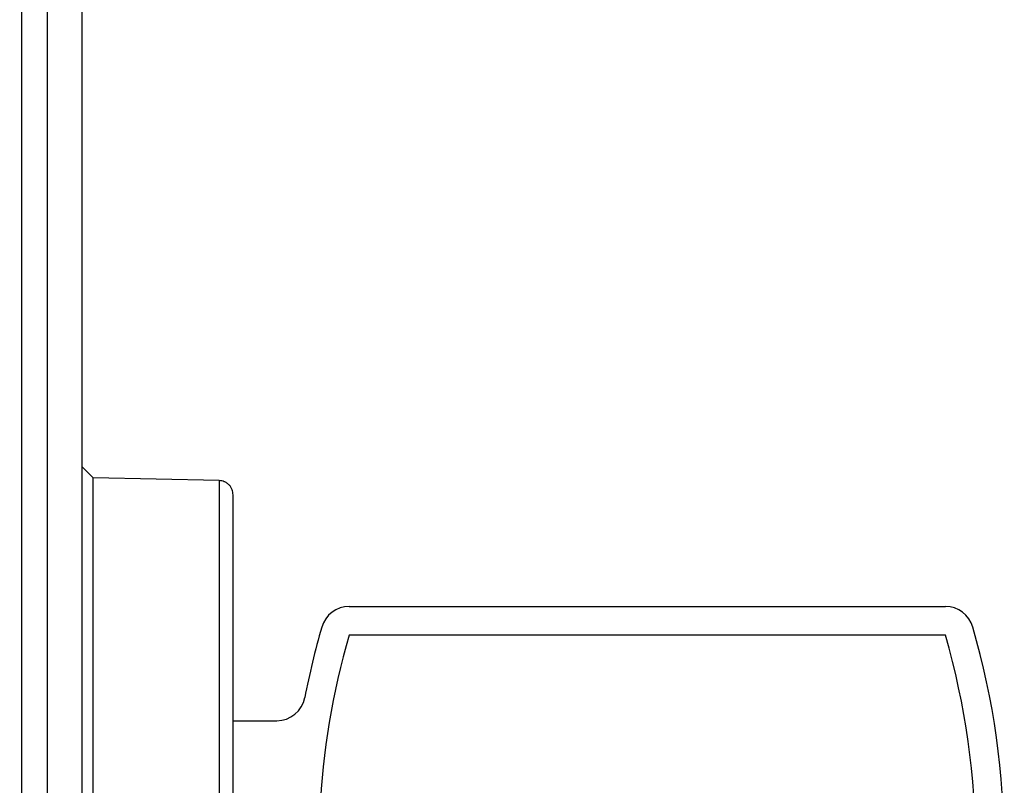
# Model space of a CAD drawing. Header units: millimetres. Extents: x 7205 to 9529, y -660 to 140.
# Tile 132 of 193: x 7814 to 7849, y -339 to -312. Entities that reach past the tile are written whole.
import ezdxf

# ---------------------------------------------------------------- set-up
doc = ezdxf.new("R2010")
doc.units = ezdxf.units.MM
doc.header["$LTSCALE"] = 3

msp = doc.modelspace()

# ---------------------------------------------------------------- linework, layer by layer
at = {"linetype": 'Continuous', "lineweight": 30}
for p, q in [((7816.53, -252.157), (7816.53, -467.157)), ((7816.93, -327.757), (7816.53, -327.357)), ((7821.341, -327.851), (7816.93, -327.757)), ((7816.93, -341.657), (7816.93, -327.757)), ((7821.341, -327.851), (7821.341, -341.657)), ((7825.893, -332.257), (7846.768, -332.257)), ((7846.768, -333.257), (7825.893, -333.257)), ((7821.83, -336.257), (7823.357, -336.257))]:
    msp.add_line(p, q, dxfattribs=at)
at = {"linetype": 'Continuous', "lineweight": 30, "flags": 128}
msp.add_lwpolyline([(7815.321, -244.97), (7815.321, -244.97), (7815.321, -246.97), (7815.321, -254.97), (7815.322, -286.97), (7815.322, -414.97), (7815.322, -417.279), (7815.321, -463.531), (7815.321, -474.344), (7815.321, -474.344)], dxfattribs=at)
at = {"linetype": 'Continuous', "lineweight": 30}
for centre, radius, start, end in [((7825.893, -333.257), 1, 90, 163.8724), ((7846.768, -333.257), 1, 16.1276, 90), ((7851.83, -340.757), 28, 163.8724, 169.0673), ((7820.83, -340.757), 28, 343.8724, 16.1276), ((7851.83, -340.757), 27, 163.8724, 190.4561), ((7820.83, -340.757), 27, 343.8724, 16.1276), ((7823.357, -335.257), 1, 270, 349.0673)]:
    msp.add_arc(centre, radius, start, end, dxfattribs=at)
for points, knots in [([(7814.358, -475.157), (7814.38, -474.19), (7814.423, -472.253), (7814.402, -468.377), (7814.428, -453.688), (7814.375, -392.839), (7814.477, -326.821), (7814.386, -269.032), (7814.445, -256.595), (7814.361, -250.374), (7814.496, -246.82), (7814.404, -245.044), (7814.358, -244.157)], [0, 0, 0, 0, 0.012566, 0.025153, 0.050329, 0.203341, 0.815388, 0.907689, 0.95384, 0.976915, 0.988472, 1, 1, 1, 1]), ([(7821.83, -328.35), (7821.824, -328.288), (7821.814, -328.193), (7821.753, -328.078), (7821.69, -327.998), (7821.612, -327.934), (7821.498, -327.87), (7821.403, -327.858), (7821.341, -327.851)], [0, 0, 0, 0, 0.239748, 0.368548, 0.5, 0.631452, 0.760252, 1, 1, 1, 1]), ([(7821.83, -341.657), (7821.83, -341.066), (7821.83, -339.808), (7821.83, -337.834), (7821.83, -335.715), (7821.83, -333.55), (7821.83, -331.498), (7821.83, -329.789), (7821.83, -328.586), (7821.83, -328.43), (7821.83, -328.35)], [0, 0, 0, 0, 0.084848, 0.180842, 0.289007, 0.409939, 0.543469, 0.688302, 0.841789, 1, 1, 1, 1])]:
    msp.add_open_spline(points, degree=3, knots=knots, dxfattribs=at)

doc.saveas('drawing.dxf')
